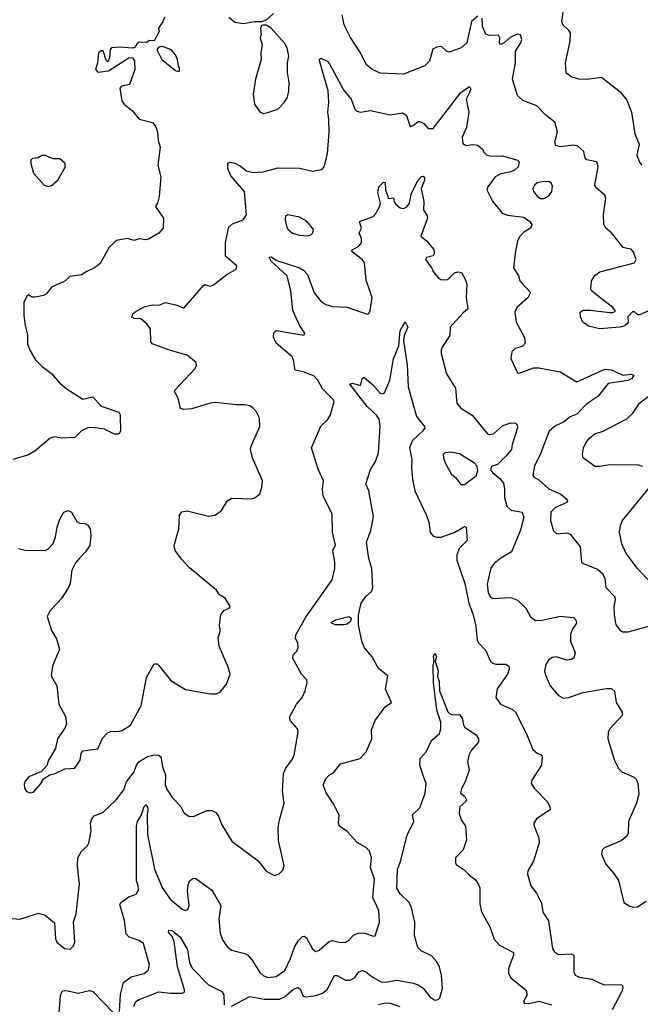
# Model space of a CAD drawing. Extents: x 2133461 to 2293071, y 753526 to 916327.
# Tile 213 of 256: x 2177062 to 2180820, y 847568 to 853525. Entities that reach past the tile are written whole.
import ezdxf

# ---------------------------------------------------------------- set-up
doc = ezdxf.new("R2010")
doc.units = 0

msp = doc.modelspace()

# ---------------------------------------------------------------- linework, layer by layer
at = {"layer": '0CON10XD'}
for points in [[(2180358, 853625), (2180342.5, 853515), (2180351.2, 853495), (2180382, 853465), (2180393.8, 853445), (2180392.5, 853395), (2180364.4, 853265), (2180368, 853205), (2180405, 853179.4), (2180445, 853167.5), (2180495, 853165.4), (2180585, 853178), (2180698.3, 853088.3), (2180738.3, 853038.3), (2180766, 852965), (2180785.7, 852835), (2180813.2, 852773.2), (2180798.9, 852705), (2180813.6, 852663.6), (2180828.8, 852645)], [(2177939.3, 853540.7), (2177928, 853512), (2177902.5, 853475), (2177907, 853453), (2177875, 853397.5), (2177845, 853400), (2177831.7, 853388.3), (2177785, 853388.8), (2177771.7, 853378.3), (2177761.7, 853358.3), (2177747.5, 853352.5), (2177665, 853360), (2177617.5, 853355), (2177608.8, 853345), (2177606.1, 853293.9), (2177595, 853270), (2177585, 853280), (2177567.5, 853337.5), (2177555, 853338), (2177538, 853325), (2177532.5, 853265), (2177521.2, 853225), (2177535, 853207.5), (2177600, 853215), (2177699.4, 853280.6), (2177725, 853297.5), (2177745.5, 853295.5), (2177756.1, 853276.1), (2177759.1, 853225), (2177725.8, 853134.2), (2177677.5, 853122.5), (2177668.3, 853111.7), (2177680, 853035), (2177694.1, 853014.1), (2177745, 852973.3), (2177785, 852923.8), (2177865, 852903.3), (2177887, 852877), (2177895.5, 852845.5), (2177900.8, 852795), (2177912.5, 852755), (2177898.8, 852645), (2177915.7, 852575), (2177905.8, 852455), (2177896.2, 852415), (2177883.8, 852395), (2177932, 852325), (2177931.2, 852265), (2177905, 852233.3), (2177845, 852198.8), (2177825, 852193.8), (2177785, 852200), (2177755, 852190), (2177715, 852202.5), (2177645, 852188.8), (2177601.2, 852145), (2177549.3, 852050.7), (2177515, 852023.3), (2177467.5, 852002.5), (2177435, 851980.8), (2177365, 851971.2), (2177335, 851943.3), (2177253.9, 851906.1), (2177225, 851867.5), (2177205, 851857.5), (2177155, 851846.7), (2177135, 851846.7), (2177115, 851860), (2177105, 851852.5), (2177086.4, 851813.6), (2177086.7, 851735), (2177094, 851675), (2177108.8, 851618.8), (2177109.2, 851565), (2177124, 851525), (2177157, 851467), (2177197, 851427), (2177253.8, 851385), (2177305.6, 851325.6), (2177343.2, 851293.2), (2177445, 851230), (2177505, 851243.3), (2177555, 851187.5), (2177661.2, 851151.2), (2177669.2, 851135), (2177672.5, 851035), (2177661.7, 851018.3), (2177635, 851017.5), (2177575, 851048.8), (2177505, 851058.8), (2177473.6, 851056.4), (2177435, 851037.5), (2177395, 850997.5), (2177315, 850993.8), (2177275, 851001.2), (2177246.4, 850993.6), (2177152.5, 850915)], [(2178598, 853562), (2178556.1, 853523.9), (2178525, 853512.5), (2178485, 853513.3), (2178415, 853500), (2178365, 853507.5), (2178328.3, 853538.3)], [(2179835, 853547.3), (2179797.2, 853515), (2179768.5, 853385), (2179733.8, 853355), (2179665, 853328), (2179646.7, 853335), (2179615, 853363.8), (2179585, 853360), (2179563.6, 853346.4), (2179542.5, 853275), (2179515, 853247.1), (2179385, 853196.5), (2179245, 853202.2), (2179195, 853223.1), (2179159.4, 853255), (2179125.5, 853325.5), (2179065, 853418), (2179026, 853495), (2179013.9, 853553.9)], [(2180865, 851762.5), (2180815, 851738.8), (2180805, 851740), (2180785, 851757.1), (2180772.4, 851757.6), (2180743, 851727), (2180745.8, 851695), (2180740, 851685), (2180725, 851673.3), (2180695, 851665.6), (2180575, 851654.2), (2180505, 851671.2), (2180471.2, 851695), (2180458, 851728), (2180456.2, 851755), (2180472.7, 851767.3), (2180515, 851768.5), (2180635.8, 851754.2), (2180656, 851754), (2180668.3, 851761.7), (2180652.5, 851785), (2180525, 851882), (2180520.6, 851895), (2180524.2, 851945), (2180545, 851976.7), (2180575, 852000), (2180785, 852053.8), (2180794, 852075), (2180777.9, 852117.9), (2180765, 852136.2), (2180739.3, 852140.7), (2180715, 852146.7), (2180645, 852236.2), (2180611.2, 852265), (2180597.7, 852287.7), (2180595.7, 852345), (2180610, 852445), (2180604.1, 852464.1), (2180550.5, 852510.5), (2180543.8, 852525), (2180564, 852635), (2180556.7, 852665), (2180495, 852677.5), (2180485, 852690), (2180477.3, 852727.3), (2180440.9, 852760.9), (2180414.6, 852765.4), (2180335, 852756.7), (2180308.8, 852765), (2180301.1, 852785), (2180317.5, 852847.5), (2180302, 852905), (2180248.8, 852945), (2180193.3, 853003.3), (2180107.2, 853037.2), (2180076.6, 853066.6), (2180045.8, 853165), (2180063.1, 853265), (2180063.6, 853335), (2180096.9, 853385), (2180102.5, 853405), (2180095, 853432.9), (2180073, 853437), (2180031.8, 853418.2), (2179995, 853385.8), (2179975, 853376.2), (2179966.2, 853385), (2179968.6, 853415), (2179960.8, 853430.8), (2179905, 853429.1), (2179885, 853438.1), (2179864.8, 853484.8), (2179862.4, 853535)], [(2178535, 852958.8), (2178565, 852963.8), (2178625, 852983.8), (2178664.3, 853025.7), (2178683.2, 853056.8), (2178691.4, 853095), (2178692.5, 853145), (2178684, 853205), (2178684.2, 853265), (2178691.4, 853305), (2178681.4, 853355), (2178665, 853383.8), (2178585, 853473.3), (2178555, 853492.5), (2178535, 853492.5), (2178525, 853490), (2178520, 853475), (2178523.3, 853435), (2178517.5, 853415), (2178530, 853375), (2178522, 853325), (2178524, 853285), (2178489.2, 853165), (2178474.4, 853075), (2178484.2, 853014.2), (2178515, 852967.5), (2178535, 852958.8)], [(2178025, 853212.5), (2178030, 853215), (2178030, 853235), (2178023, 853243), (2178016.7, 853285), (2178005, 853312.5), (2177985, 853336.7), (2177965, 853348.8), (2177925, 853362.5), (2177905, 853360), (2177892.5, 853345), (2177923.3, 853285), (2178005, 853217.5), (2178025, 853212.5)], [(2178513.8, 851115), (2178493.8, 851155), (2178475.7, 851175.7), (2178455, 851188.8), (2178425.8, 851195.8), (2178375, 851195.6), (2178245, 851210), (2178214.3, 851205.7), (2178105, 851171.2), (2178055, 851166.7), (2178035, 851172.5), (2178021.2, 851235), (2178000, 851275), (2178003.3, 851285), (2178123.3, 851415), (2178133.3, 851435), (2178130.7, 851450.7), (2178075.9, 851495.9), (2177975, 851523.8), (2177863.3, 851565), (2177856.1, 851576.1), (2177854.1, 851654.1), (2177832, 851685), (2177795, 851715.8), (2177755, 851718), (2177740, 851725), (2177746, 851745), (2177761.7, 851758.3), (2177815, 851787.1), (2177865, 851800), (2177905, 851798.8), (2177945, 851813.8), (2178015, 851798.6), (2178055, 851780), (2178175, 851917.5), (2178185, 851923.3), (2178198, 851918), (2178215, 851913.8), (2178235, 851921.2), (2178315, 851983.3), (2178372.5, 852015), (2178376.1, 852036.1), (2178308.8, 852095), (2178307.1, 852175), (2178325.8, 852265), (2178332.5, 852275), (2178350.5, 852289.5), (2178414, 852315), (2178434.2, 852345), (2178423.3, 852485), (2178340, 852580), (2178321.4, 852625), (2178321.9, 852658.1), (2178335.8, 852664.2), (2178365, 852656.5), (2178398.9, 852638.9), (2178435, 852610), (2178475, 852601.4), (2178535.9, 852604.1), (2178625, 852630), (2178755, 852627.5), (2178835, 852609.2), (2178891.7, 852618.3), (2178906.2, 852635), (2178925.8, 852714.2), (2178935.6, 852845), (2178934.5, 852924.5), (2178926.5, 852965), (2178933.4, 853026.6), (2178930, 853095), (2178874.4, 853285), (2178885, 853292), (2178923.7, 853273.7), (2178938.1, 853258.1), (2179021.9, 853101.9), (2179068.5, 853045), (2179091.9, 852985), (2179102.8, 852972.8), (2179125, 852966), (2179185, 852975.6), (2179305, 852948.9), (2179381.2, 852961.2), (2179403.8, 852945), (2179425, 852880), (2179445, 852884.4), (2179475, 852909.2), (2179485, 852910), (2179508.3, 852898.3), (2179535, 852866.2), (2179565, 852868), (2179733.1, 853085), (2179785, 853122), (2179793.1, 853105), (2179785.7, 853084.3), (2179765.4, 853045), (2179781.3, 852965), (2179767.3, 852872.7), (2179740.5, 852815), (2179745.9, 852775.9), (2179765, 852763.8), (2179805, 852770), (2179835, 852766.7), (2179865, 852740), (2179870, 852725), (2179890, 852705), (2179925, 852699.2), (2179985, 852700.9), (2180075, 852675.7), (2180086, 852665), (2180080.8, 852635), (2180058, 852615), (2180035, 852604.5), (2179975, 852593.8), (2179940, 852575), (2179896, 852515), (2179891.2, 852495), (2179925, 852427.5), (2179984, 852355), (2180015, 852342.2), (2180115, 852330.7), (2180151.1, 852305), (2180163.1, 852285), (2180154.4, 852265), (2180112.9, 852237.1), (2180089, 852211), (2180076.6, 852185), (2180062.8, 852125), (2180052.2, 852025), (2180082.9, 851975), (2180090, 851945), (2180105, 851928.6), (2180154, 851875), (2180137.6, 851842.4), (2180072, 851785), (2180059.2, 851755), (2180068, 851695), (2180115.6, 851605.6), (2180122, 851575), (2180118.3, 851561.7), (2180105, 851548.8), (2180062.5, 851535), (2180041.2, 851515), (2180036.2, 851475), (2180075, 851388.8), (2180086.4, 851386.4), (2180175, 851419.4), (2180205, 851420), (2180335, 851394.2), (2180435, 851334), (2180605, 851410.8), (2180645, 851407.5), (2180714.5, 851374.5), (2180765, 851380.6), (2180781.2, 851375), (2180768.6, 851355), (2180745, 851342.5), (2180625, 851324.4), (2180561.4, 851245), (2180495, 851200.3), (2180435, 851139.2), (2180395, 851121.8), (2180355, 851090.8), (2180305, 851068.4), (2180268, 851035), (2180213.6, 850895), (2180178.9, 850825), (2180169.2, 850769.2), (2180177, 850757), (2180205, 850741.9), (2180265, 850687.5), (2180337.5, 850655), (2180374, 850625), (2180378.8, 850615), (2180373.8, 850605), (2180305, 850574.4), (2180278.2, 850545), (2180275.4, 850495), (2180293.4, 850433.4), (2180315, 850414), (2180375, 850420), (2180395, 850412), (2180455.8, 850335), (2180463.6, 850243.6), (2180474.2, 850234.2), (2180560.6, 850200.6), (2180591.4, 850175), (2180605.6, 850145), (2180610.9, 850090.9), (2180664.4, 850034.4), (2180666.9, 850015), (2180659.5, 849975), (2180660.4, 849925), (2180671.9, 849865), (2180692.5, 849835), (2180711.8, 849821.8), (2180745, 849821.8), (2180885, 849860.4)], [(2177235, 852516), (2177255, 852522.5), (2177292, 852555), (2177337.7, 852632.3), (2177337.5, 852655), (2177305, 852683.3), (2177265, 852683.8), (2177215, 852703.3), (2177195, 852703.3), (2177175, 852690), (2177140, 852685), (2177130, 852675), (2177130, 852655), (2177145, 852597.5), (2177210, 852525), (2177235, 852516)], [(2176930, 848095), (2177063.6, 848083.6), (2177175, 848120), (2177215, 848107.5), (2177271.7, 848061.7), (2177278.8, 847965), (2177286.7, 847945), (2177332.5, 847905), (2177368.3, 847901.7), (2177388.3, 847921.7), (2177396.2, 847945), (2177386.7, 848065), (2177403.6, 848116.4), (2177423.8, 848295), (2177411.2, 848405), (2177413.8, 848455), (2177435.7, 848494.3), (2177470, 848525), (2177481.2, 848545), (2177493.9, 848616.1), (2177491.2, 848665), (2177499.3, 848690.7), (2177512.5, 848707.5), (2177565, 848728.8), (2177645.6, 848805), (2177693.3, 848865), (2177708.1, 848915), (2177754.5, 848975), (2177768.1, 849015), (2177782.5, 849035), (2177835, 849067.5), (2177875, 849078), (2177905, 849076), (2177915.7, 849065), (2177926.3, 849006.3), (2177944.6, 848954.6), (2177943.3, 848895), (2177954.4, 848865), (2177987, 848817), (2178036.7, 848765), (2178057.5, 848725), (2178085, 848706.7), (2178114.1, 848704.1), (2178195, 848741.2), (2178225, 848740), (2178248.8, 848728.8), (2178265.9, 848705.9), (2178285, 848653.3), (2178346.2, 848555), (2178506.4, 848436.4), (2178553.9, 848373.9), (2178605, 848347.5), (2178633, 848357), (2178655, 848380), (2178662.5, 848405), (2178628.3, 848558.3), (2178626, 848635), (2178633.9, 848683.9), (2178664, 848785), (2178653.1, 848855), (2178658.5, 848965), (2178672.2, 848997.8), (2178711.7, 849048.3), (2178724, 849075), (2178747.5, 849215), (2178744, 849235), (2178702.4, 849282.4), (2178694.5, 849305.5), (2178736.8, 849383.2), (2178771.2, 849425), (2178791.2, 849465), (2178803.3, 849515), (2178800.7, 849530.7), (2178767.5, 849565), (2178713.8, 849665), (2178718.8, 849685), (2178738.8, 849705), (2178747.5, 849725), (2178746.2, 849755), (2178731.5, 849781.5), (2178733.8, 849803.8), (2178795, 849910.3), (2178953.9, 850136.1), (2178970.6, 850205), (2178970, 850245), (2178959.2, 850299.2), (2178958, 850315), (2178973.8, 850346.2), (2178956.7, 850425), (2178953.2, 850533.2), (2178899.1, 850645), (2178895.6, 850684.4), (2178901.2, 850735), (2178869.2, 850805), (2178829.4, 850935), (2178885, 851066.7), (2178925.8, 851104.2), (2178943.8, 851135), (2178966, 851215), (2178962.5, 851225), (2178895, 851291.8), (2178866.4, 851345), (2178845, 851368.4), (2178785, 851393.6), (2178728.8, 851405), (2178720, 851465), (2178710.6, 851485), (2178615, 851568.9), (2178597.8, 851605), (2178599.8, 851630.2), (2178615, 851645.8), (2178782.5, 851617.5), (2178788.8, 851625), (2178783.8, 851635), (2178756.9, 851676.9), (2178714.7, 851765), (2178703.8, 851885), (2178681.9, 851975), (2178585, 852064.5), (2178571.8, 852088.2), (2178585, 852090), (2178617.7, 852067.7), (2178755, 852024.8), (2178780.1, 852010.1), (2178804.1, 851984.1), (2178845, 851873.1), (2178885, 851822.9), (2178915, 851802.5), (2178955, 851790.8), (2179045, 851786.2), (2179165, 851743.3), (2179175, 851747.5), (2179184.1, 851765.9), (2179195.5, 851844.5), (2179159.1, 851949.1), (2179149.6, 852055), (2179135.5, 852075), (2179075, 852120), (2179071.5, 852125), (2179078.6, 852135), (2179115.7, 852155), (2179130.6, 852175), (2179130.9, 852200.9), (2179118, 852235), (2179131.2, 852265), (2179120, 852305), (2179201.4, 852335), (2179217.8, 852352.2), (2179242.1, 852397.9), (2179246.2, 852415), (2179229.7, 852480.3), (2179236.2, 852515), (2179265, 852542.5), (2179275, 852540), (2179276.9, 852495), (2179294.1, 852444.1), (2179325, 852447.5), (2179329.2, 852425), (2179340, 852410), (2179365, 852386.9), (2179385, 852382.2), (2179406.7, 852393.3), (2179421.8, 852415), (2179434, 852476), (2179473.6, 852555), (2179495, 852576.9), (2179505, 852578), (2179512.3, 852572.3), (2179513.1, 852555), (2179492.2, 852505), (2179508.5, 852425), (2179506.9, 852375), (2179529.5, 852339.5), (2179531.5, 852325), (2179490, 852215), (2179525, 852188.1), (2179568.8, 852135), (2179570.7, 852109.3), (2179565, 852097.5), (2179525, 852086.2), (2179518.8, 852075), (2179557, 852023), (2179565, 852002.5), (2179600, 851960), (2179615, 851951.2), (2179655, 851954.4), (2179695, 851992.9), (2179715, 851999.5), (2179736, 851995), (2179762, 851952), (2179770, 851925), (2179764.5, 851845.5), (2179775.8, 851775), (2179745, 851750.6), (2179668, 851665), (2179666.2, 851615), (2179620, 851545), (2179613.1, 851525), (2179614.4, 851505), (2179645, 851382.5), (2179701.2, 851295), (2179708.8, 851205), (2179733.3, 851175), (2179801.8, 851131.8), (2179895, 851020), (2179905, 851015.8), (2179930.3, 851019.7), (2179985, 851068.8), (2180033, 851087), (2180063.9, 851083.9), (2180074, 851074), (2180075.6, 851055), (2180042.9, 850955), (2180038.6, 850925), (2180004.6, 850885.4), (2179955, 850834.3), (2179917.9, 850822.1), (2179911.7, 850801.7), (2179923.8, 850785), (2179969.8, 850749.8), (2179990.7, 850720.7), (2179997.9, 850687.9), (2179998.1, 850635), (2180012.2, 850582.2), (2180038.3, 850558.3), (2180103.3, 850545), (2180114.1, 850514.1), (2180093.4, 850436.6), (2180039.2, 850305), (2179975, 850268), (2179934.3, 850235.7), (2179915, 850206.7), (2179892.8, 850112.8), (2179898.6, 850058.6), (2179910.8, 850035), (2179925, 850024), (2180035, 850029.4), (2180075, 850012.9), (2180125.5, 849965.5), (2180155, 849912), (2180185, 849890), (2180225, 849892.1), (2180335, 849916.2), (2180415, 849909.2), (2180430, 849895), (2180432.5, 849875), (2180406.9, 849835), (2180397.8, 849805), (2180397.1, 849765), (2180426, 849695), (2180416, 849665), (2180402.5, 849655), (2180375, 849650), (2180310.3, 849670.3), (2180285, 849666.7), (2180265, 849651.9), (2180247.5, 849625), (2180240, 849585), (2180242.9, 849565), (2180274.2, 849494.2), (2180325, 849436.7), (2180355, 849421.2), (2180385, 849424), (2180474.4, 849455.6), (2180615, 849478.6), (2180645, 849478.8), (2180663.6, 849463.6), (2180674.2, 849395), (2180708.8, 849335), (2180708.8, 849315), (2180635.7, 849235), (2180625.8, 849215), (2180622.5, 849175), (2180664.2, 849044.2), (2180686.7, 848995), (2180707.5, 848975), (2180783, 848943), (2180795, 848930), (2180804.4, 848905), (2180811.2, 848838.8), (2180796.4, 848785), (2180766.7, 848716.7), (2180748.6, 848675), (2180745.9, 848604.1), (2180738.8, 848585), (2180703.4, 848556.6), (2180602.5, 848515), (2180589.3, 848500.7), (2180583.6, 848476.4), (2180610, 848415), (2180659.3, 848359.3), (2180686.8, 848316.8), (2180718.8, 848185), (2180753, 848163), (2180776.1, 848156.1), (2180802.3, 848157.7), (2180855, 848191.2)], [(2180235, 852443.1), (2180265, 852460), (2180283.4, 852486.6), (2180287.8, 852517.8), (2180282, 852535), (2180270, 852545), (2180235, 852547.3), (2180195, 852537.8), (2180178.6, 852525), (2180168.1, 852505), (2180171.9, 852485), (2180195, 852457.1), (2180215, 852443.1), (2180235, 852443.1)], [(2178805, 852216.7), (2178825, 852223.3), (2178836.7, 852235), (2178841.2, 852255), (2178802.5, 852305), (2178755, 852330), (2178685, 852344.4), (2178672, 852338), (2178668.5, 852315), (2178677.1, 852275), (2178688, 852255), (2178713.2, 852233.2), (2178755, 852220.8), (2178805, 852216.7)], [(2177666.3, 847523.7), (2177671.9, 847628.1), (2177690.5, 847699.5), (2177735.8, 847735), (2177814.6, 847755.4), (2177840, 847775), (2177846.9, 847805), (2177812, 847935), (2177785, 847954.4), (2177725, 847973.3), (2177706.7, 847995), (2177696.1, 848075), (2177668.3, 848171.7), (2177675, 848183.3), (2177722.2, 848217.8), (2177766, 848235), (2177780.2, 848259.8), (2177779.7, 848285), (2177770, 848315), (2177768.1, 848645), (2177775.2, 848675), (2177798.3, 848715), (2177815, 848764.2), (2177825, 848774.2), (2177835, 848761.2), (2177837.1, 848745), (2177832.6, 848712.6), (2177835.2, 848595), (2177878.6, 848385), (2177924.7, 848275), (2177972.9, 848205), (2178045, 848144.4), (2178065, 848135.8), (2178078.9, 848141.1), (2178088.5, 848165), (2178077.3, 848255), (2178082, 848288), (2178090.8, 848315), (2178115, 848331.2), (2178128.3, 848328.3), (2178225, 848258.6), (2178241.5, 848231.5), (2178278.9, 848165), (2178267.5, 848085), (2178275, 847997.5), (2178290.8, 847955), (2178318.3, 847918.3), (2178345, 847895.7), (2178425, 847875.4), (2178443.1, 847865), (2178469.5, 847835), (2178515, 847760), (2178535, 847742.9), (2178565, 847730), (2178615, 847735.6), (2178666.6, 847773.4), (2178701.8, 847845), (2178725.3, 847914.7), (2178748.1, 847951.9), (2178775, 847977.5), (2178785, 847980), (2178799.3, 847969.3), (2178835, 847903.8), (2178855, 847887.5), (2178875, 847895.7), (2178935, 847947.5), (2178955, 847953.5), (2179005, 847941.1), (2179035, 847944.4), (2179054.6, 847955.4), (2179083.3, 847986.7), (2179111.4, 847998.6), (2179145, 848000.5), (2179205, 847980), (2179215, 847982.5), (2179240, 848065), (2179236.4, 848136.4), (2179200.5, 848215), (2179210, 848325), (2179186.7, 848395), (2179191.5, 848455), (2179180, 848495), (2179157.6, 848517.6), (2179105, 848547.5), (2179045, 848614), (2178998, 848645), (2178992.5, 848665), (2178995.8, 848715), (2178957.8, 848787.8), (2178916.6, 848846.6), (2178900, 848895), (2178915.8, 848935), (2178935, 848954.2), (2178961.4, 848968.6), (2179005, 849022.5), (2179124.2, 849055.8), (2179158.8, 849095), (2179194, 849175), (2179191.7, 849228.3), (2179214.2, 849285), (2179275, 849368.8), (2179312.5, 849395), (2179277.5, 849475), (2179290, 849555), (2179262.5, 849577.5), (2179235, 849600.8), (2179195, 849670.8), (2179148.6, 849725), (2179133.1, 849765), (2179112.3, 849865), (2179112.5, 849925), (2179130, 849995), (2179158, 850035), (2179192.5, 850065), (2179200.6, 850085), (2179193.2, 850205), (2179175.3, 850265), (2179161.3, 850365), (2179187.1, 850435), (2179205, 850520), (2179175.5, 850675), (2179157.1, 850715), (2179185.6, 850804.4), (2179216.9, 850853.1), (2179233.8, 850905), (2179245.3, 851065.3), (2179238.2, 851108.2), (2179223.1, 851133.1), (2179165, 851185.8), (2179060.3, 851319.7), (2179076.6, 851326.6), (2179125, 851312.5), (2179136.2, 851353.8), (2179145, 851362.5), (2179198.6, 851318.6), (2179245, 851266), (2179257.5, 851262.5), (2179271.4, 851268.6), (2179303.6, 851345), (2179325, 851472.5), (2179357.6, 851552.4), (2179365.4, 851645), (2179395, 851697.5), (2179412.5, 851665), (2179389.4, 851615), (2179385.4, 851585), (2179407.3, 851435), (2179414.5, 851305), (2179463.8, 851123.8), (2179512.9, 851065), (2179514.4, 851055), (2179502.4, 851037.6), (2179440.6, 850979.4), (2179422.1, 850937.9), (2179435.4, 850865), (2179433.6, 850813.6), (2179440.6, 850745), (2179454.6, 850674.6), (2179524.4, 850525), (2179538.1, 850485), (2179547.1, 850425), (2179563.2, 850403.2), (2179585, 850394.2), (2179614.2, 850394.2), (2179696, 850424), (2179755, 850458.6), (2179765.7, 850455), (2179770.8, 850375), (2179723.5, 850326.5), (2179709.1, 850285), (2179708.5, 850255), (2179757.5, 850115), (2179780.5, 849995), (2179807.6, 849925), (2179823.1, 849855), (2179831.7, 849771.7), (2179840, 849755), (2179881.5, 849711.5), (2179913.3, 849645), (2179925, 849632.5), (2179945, 849625.7), (2180005, 849625.6), (2180024.4, 849614.4), (2180026.4, 849595), (2180015.5, 849565), (2179952.7, 849477.3), (2179945.5, 849425), (2179973.1, 849383.1), (2180045, 849351.1), (2180064.4, 849335), (2180130.5, 849205), (2180168.8, 849108.8), (2180195, 849086.7), (2180222.5, 849075), (2180225.9, 849065.9), (2180221.4, 849015), (2180162, 848925), (2180158.8, 848905), (2180176.2, 848875), (2180256.2, 848795), (2180272.5, 848765), (2180273.3, 848745), (2180190.7, 848689.3), (2180174.3, 848665), (2180175.8, 848645), (2180204.2, 848575), (2180207.5, 848545), (2180172, 848435), (2180138.8, 848375), (2180136.2, 848355), (2180156.2, 848285), (2180190.5, 848240.5), (2180220.5, 848180.5), (2180228.8, 848125), (2180262.7, 848072.7), (2180287.1, 847905), (2180300, 847885), (2180325, 847870), (2180403.6, 847873.6), (2180417.5, 847865), (2180417.5, 847765), (2180425, 847743.8), (2180451.3, 847731.3), (2180525, 847719.4), (2180595, 847687.1), (2180705, 847686.2), (2180710.7, 847680.7), (2180713.8, 847665), (2180708, 847645), (2180649.5, 847535)], [(2180832.3, 850822.3), (2180810.5, 850830.5), (2180635, 850833.1), (2180575, 850821.4), (2180545, 850822), (2180474.4, 850874.4), (2180470, 850895), (2180475.7, 850935), (2180488.9, 850965), (2180514.6, 850995.4), (2180545, 851020), (2180594.3, 851035.7), (2180738.7, 851111.3), (2180774.5, 851145.5), (2180815, 851205.8), (2180876.2, 851253.8)], [(2177055, 850326), (2177095, 850316), (2177215, 850313.8), (2177235, 850324), (2177263.7, 850356.3), (2177278.9, 850395), (2177288.6, 850455), (2177305, 850502.5), (2177330, 850545), (2177355, 850556.7), (2177376.1, 850546.1), (2177408.3, 850488.3), (2177425, 850478.8), (2177456.4, 850476.4), (2177475, 850467.5), (2177488, 850445), (2177492.5, 850405), (2177485.7, 850345), (2177460.6, 850305), (2177425, 850270), (2177400.1, 850239.9), (2177377.5, 850195), (2177366.4, 850113.6), (2177355, 850086.7), (2177315, 850023.3), (2177245, 849947.5), (2177227.5, 849915), (2177255, 849830), (2177285, 849780), (2177302.5, 849715), (2177260, 849615), (2177253.3, 849555), (2177286.2, 849495), (2177298.8, 849385), (2177339.7, 849309.7), (2177345.6, 849264.4), (2177337.4, 849242.6), (2177290.8, 849175), (2177279.2, 849115), (2177236.7, 849045), (2177226.1, 849013.9), (2177193.6, 848976.4), (2177117.5, 848945), (2177095, 848917.5), (2177089.3, 848900.7), (2177090, 848875), (2177102.5, 848855), (2177125, 848846.7), (2177145, 848851.2), (2177185, 848897.5), (2177205, 848932.5), (2177245, 848957.5), (2177276.2, 848963.8), (2177335, 848993.8), (2177395, 848996.7), (2177427.5, 849045), (2177434.2, 849085.8), (2177445, 849101.2), (2177535, 849113.3), (2177562.4, 849177.6), (2177590.9, 849209.1), (2177615, 849220), (2177655, 849218), (2177682.5, 849225), (2177732.1, 849257.9), (2177796.6, 849373.4), (2177829.2, 849545), (2177875, 849628.8), (2177895, 849628), (2177905, 849618.8), (2177976.5, 849526.5), (2178065, 849472.5), (2178215, 849446.7), (2178253, 849447), (2178275, 849457.5), (2178313.3, 849505), (2178336.2, 849565), (2178325, 849607.5), (2178270, 849735), (2178264.2, 849785), (2178277.3, 849832.7), (2178274.3, 849845), (2178270.8, 849865), (2178278.8, 849925), (2178298.3, 849951.7), (2178330, 849965), (2178336, 849975), (2178305, 850025.8), (2178272.5, 850045), (2178253.9, 850073.9), (2178089.1, 850209.1), (2178041.2, 850261.2), (2178003.9, 850313.9), (2177997.5, 850345), (2178025.8, 850445.8), (2178029.2, 850525), (2178043, 850547), (2178075, 850552.9), (2178205, 850522.5), (2178245, 850528), (2178283.3, 850555), (2178318.3, 850611.7), (2178345, 850631.2), (2178465, 850626.7), (2178485, 850633.3), (2178515, 850657.5), (2178528.8, 850695), (2178531.2, 850735), (2178470.8, 850875), (2178460, 850925), (2178462.5, 850945), (2178516, 851065), (2178513.8, 851115)], [(2177152.5, 850915), (2177115, 850893.3), (2177020, 850865)], [(2179732.7, 850712.7), (2179755, 850713.8), (2179825, 850766), (2179836.5, 850795), (2179831.9, 850825), (2179815, 850841.9), (2179725, 850897.8), (2179675, 850908.1), (2179635, 850903.8), (2179626.2, 850895), (2179627.5, 850875), (2179637.5, 850845), (2179675, 850777.5), (2179703, 850753), (2179732.7, 850712.7)], [(2180935, 850062), (2180802.2, 850205), (2180733.1, 850295), (2180706.7, 850355), (2180694.4, 850425), (2180698.9, 850465), (2180711.5, 850495), (2180874.4, 850695)], [(2179025, 849864.8), (2178974.8, 849864.8), (2178949.2, 849875), (2178950, 849880), (2178976, 849895), (2179055, 849913.8), (2179068.5, 849905), (2179064.6, 849885), (2179045, 849868.4), (2179025, 849864.8)], [(2178345, 847557.7), (2178455.3, 847614.7), (2178545, 847599.8), (2178635, 847599.7), (2178665, 847614), (2178720.6, 847659.4), (2178745, 847670.4), (2178759.2, 847659.2), (2178778.1, 847618.1), (2178795, 847614.1), (2178855, 847620.4), (2178895.1, 847634.9), (2178922.9, 847657.1), (2178968.5, 847741.5), (2178985, 847742.2), (2179033.8, 847715), (2179063.3, 847715), (2179090.6, 847729.4), (2179114.6, 847765.4), (2179135, 847773.5), (2179155, 847767.5), (2179195, 847733.9), (2179250, 847705), (2179275, 847702.4), (2179345, 847714.7), (2179444.6, 847695.4), (2179475.2, 847685.2), (2179505, 847666.2), (2179545, 847613.2), (2179575, 847594.1), (2179595, 847598), (2179605, 847608.2), (2179621.9, 847665), (2179615.3, 847745.3), (2179602.7, 847795), (2179585, 847826.9), (2179555, 847861.5), (2179491.8, 847891.8), (2179472.3, 847912.3), (2179452.5, 847985), (2179454.5, 848065), (2179435, 848153.8), (2179420, 848185), (2179365, 848235.7), (2179345, 848270), (2179350, 848385), (2179368.3, 848431.7), (2179407.9, 848592.1), (2179447.5, 848675), (2179440, 848715), (2179485, 848756.7), (2179516.7, 848845), (2179522.2, 848905), (2179505, 848952), (2179484.5, 849015), (2179487.1, 849055), (2179522.2, 849095), (2179555, 849164), (2179603.6, 849206.4), (2179612.1, 849235), (2179611.9, 849275), (2179588.3, 849348.3), (2179567.1, 849515), (2179564.6, 849615), (2179572, 849645), (2179567.5, 849675), (2179575, 849692.5), (2179585, 849670), (2179578, 849645), (2179595.5, 849585), (2179592.2, 849552.2), (2179600.6, 849520.6), (2179603.8, 849463.8), (2179655, 849337.5), (2179665, 849326.7), (2179685, 849320), (2179725, 849322.5), (2179743.8, 849295), (2179746.2, 849265), (2179755.9, 849245.9), (2179825, 849199.2), (2179839.4, 849175), (2179839.2, 849155), (2179795.9, 849104.1), (2179781.2, 849075), (2179774.1, 849035.9), (2179783.8, 848985), (2179759.2, 848915), (2179737, 848873)], [(2179737, 848873), (2179730, 848845), (2179756.7, 848825), (2179766.7, 848805), (2179763.3, 848795), (2179726.5, 848763.5), (2179721.8, 848725), (2179734.7, 848684.7), (2179760.8, 848645), (2179766.3, 848563.7), (2179747.6, 848502.4), (2179701.4, 848455), (2179700, 848425), (2179705, 848414.2), (2179752.6, 848382.6), (2179785, 848348.6), (2179821.7, 848321.7), (2179837.8, 848297.8), (2179847.4, 848272.6), (2179848.5, 848175), (2179857.6, 848127.6), (2179907.8, 848037.8), (2179935, 847962), (2179966.2, 847925), (2180052, 847882), (2180052.5, 847865), (2180020.6, 847785), (2180020.6, 847755), (2180037, 847727), (2180126.2, 847655), (2180133.6, 847626.4), (2180112.5, 847585), (2180117.5, 847575), (2180145, 847572.5), (2180205, 847586.4), (2180281.2, 847565)], [(2177752.3, 847555), (2177765.2, 847584.8), (2177785, 847597.5), (2177905, 847643.1), (2177975, 847636.4), (2178045, 847635.6), (2178058.8, 847641.2), (2178060, 847655), (2178017.9, 847795), (2177997.5, 847947.5), (2177987.3, 847977.3), (2177962.1, 848005), (2177965, 848017.1), (2177985.6, 848015), (2178033.5, 847975), (2178078.8, 847898.8), (2178086.8, 847843.2), (2178091.8, 847815), (2178107.1, 847785), (2178205, 847685.7), (2178286.2, 847646.2), (2178297.8, 847625), (2178298.9, 847565)], [(2177300, 847515), (2177307.9, 847622.1), (2177321.2, 847648.8), (2177345, 847651.4), (2177415, 847634.5), (2177485, 847650.8), (2177505, 847646), (2177631.2, 847515)], [(2179235, 847566), (2179275, 847577.5), (2179305, 847575.7), (2179362.5, 847555)]]:
    msp.add_lwpolyline(points, dxfattribs=at)

doc.saveas('drawing.dxf')
